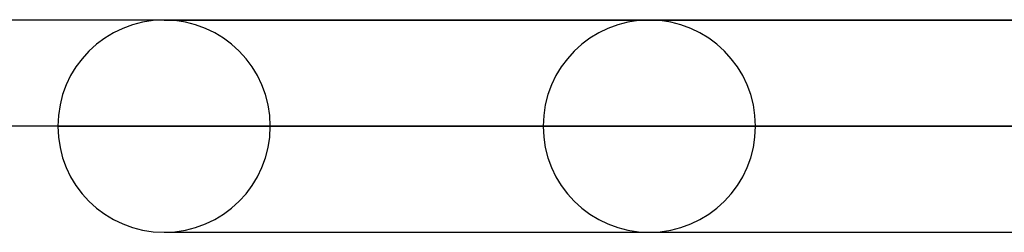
# Model space of a CAD drawing. Header units: millimetres. Extents: x -550 to 550, y -599 to 599.
# Tile 3 of 31: x -440 to -394, y 589 to 599. Entities that reach past the tile are written whole.
import ezdxf

# ---------------------------------------------------------------- set-up
doc = ezdxf.new("R2010")
doc.units = ezdxf.units.MM
doc.layers.add('HIDDEN', color=7, linetype='Continuous')
doc.layers.add('THICK', color=7, linetype='Continuous')

msp = doc.modelspace()

# ---------------------------------------------------------------- linework, layer by layer
at = {"layer": 'HIDDEN'}
for p, q in [((-433.2, 598.98), (-373.034, 598.98)), ((-432.959, 598.98), (-433.2, 598.98)), ((-379.689, 593.99), (-438.19, 593.99)), ((-438.19, 593.99), (-379.689, 593.99)), ((-428.21, 593.99), (-371.098, 593.99)), ((-428.21, 593.99), (-371.098, 593.99)), ((-360.063, 593.99), (-415.39, 593.99)), ((-415.39, 593.99), (-360.063, 593.99)), ((-405.41, 593.99), (-351.472, 593.99)), ((-405.41, 593.99), (-351.472, 593.99)), ((-433.2, 589), (-432.959, 589)), ((-433.2, 589), (-373.034, 589))]:
    msp.add_line(p, q, dxfattribs=at)
for centre, start, end in [((-433.2, 593.99), 0, 180), ((-410.4, 593.99), 0, 180), ((-433.2, 593.99), 180, 0), ((-410.4, 593.99), 180, 0)]:
    msp.add_arc(centre, 4.99, start, end, dxfattribs=at)
at = {"layer": 'THICK'}
for p, q in [((-506, 599), (506, 599)), ((506, 594), (-506, 594))]:
    msp.add_line(p, q, dxfattribs=at)

doc.saveas('drawing.dxf')
